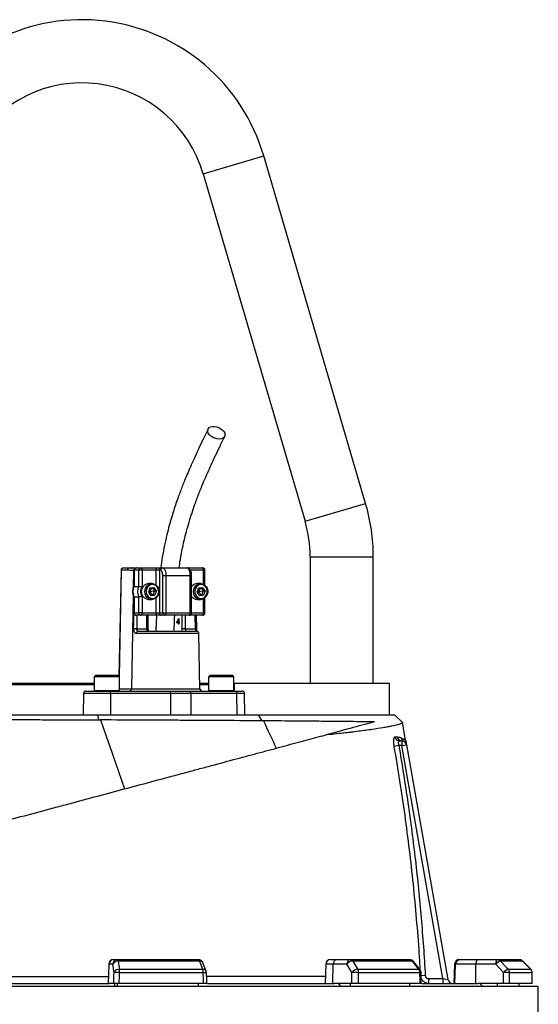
# Model space of a CAD drawing. Header units: millimetres. Extents: x 1137 to 5808, y 1046 to 5834.
# Tile 18 of 18: x 2175 to 2832, y 4588 to 5834. Entities that reach past the tile are written whole.
import ezdxf

# ---------------------------------------------------------------- set-up
doc = ezdxf.new("R2010")
doc.units = ezdxf.units.MM
doc.header["$LTSCALE"] = 2

msp = doc.modelspace()

# ---------------------------------------------------------------- linework, layer by layer
at = {"color": 8, "linetype": 'Continuous', "lineweight": 25}
for p, q in [((2407.3, 5639.1), (2484, 5661.6)), ((2536.3, 5199.1), (2613, 5221.6)), ((2542.7, 5154.1), (2622.7, 5154.1)), ((2303.6, 5137.2), (2300.7, 5002.6)), ((2318.9, 5136.6), (2318.6, 5114.5)), ((2319.6, 5136.6), (2318.9, 5136.6)), ((2319.8, 5137.1), (2319.6, 5137.1)), ((2347.9, 5118.1), (2347.9, 5137.1)), ((2407.7, 5137.1), (2391, 5137.1)), ((2407.7, 5119.3), (2407.7, 5137.1)), ((2407.7, 5137.1), (2409.4, 5137.1)), ((2392.6, 5130.1), (2390.9, 5130.1)), ((2318.5, 5106.1), (2316.6, 4987.1)), ((2347.9, 5083.1), (2347.9, 5102.1)), ((2407.7, 5083.1), (2407.7, 5100.9)), ((2319.8, 5083.1), (2319.6, 5083.1)), ((2323.4, 5080.1), (2323.1, 5063.1)), ((2336, 5063.1), (2336, 5080.1)), ((2380.5, 5063.1), (2380.5, 5080.1)), ((2384.6, 5080.1), (2384.6, 5063.1)), ((2390.9, 5083.1), (2392.6, 5083.1)), ((2392.6, 5083.1), (2407.7, 5083.1)), ((2397.4, 5063.1), (2397.1, 5080.1)), ((2407.7, 5083.1), (2409.4, 5083.1)), ((2337.7, 5063.1), (2336, 5063.1)), ((2401.9, 5057.2), (2322.7, 5057.2)), ((2301.2, 4987.1), (2316.6, 4987.1)), ((2316.6, 4987.1), (2403.2, 4987.1)), ((2289.9, 4981.2), (2255.7, 4981.2)), ((2269.2, 4984.9), (2270.7, 4984.9)), ((2270.7, 4984.9), (2301.2, 4984.9)), ((2414.2, 4984.9), (2415.7, 4984.9)), ((2415.7, 4984.9), (2446.2, 4984.9)), ((2459.8, 4981.2), (2449.6, 4981.2)), ((2288.3, 4638.3), (2287.7, 4638.3)), ((2572, 4638.3), (2562.6, 4638.3)), ((2726.9, 4638.3), (2725.7, 4638.3)), ((2811.7, 4642.3), (2811.8, 4642.3)), ((2822.1, 4631.9), (2822.2, 4631.8)), ((2823.8, 4627.6), (2823.9, 4627.7)), ((2688.6, 4623.9), (2683.2, 4623.6))]:
    msp.add_line(p, q, dxfattribs=at)
at = {"color": 7, "linetype": 'Continuous', "lineweight": 25}
for p, q in [((2613, 5221.6), (2484, 5661.6)), ((2407.3, 5639.1), (2536.3, 5199.1)), ((2542.7, 5154.1), (2542.7, 4994.1)), ((2622.7, 4994.1), (2622.7, 5154.1)), ((2303.3, 5137.2), (2300.5, 5002.9)), ((2311, 5137.2), (2303.6, 5137.2)), ((2306.3, 5140.1), (2313.7, 5140.1)), ((2313.7, 5140.1), (2322.6, 5140.1)), ((2319.6, 5137.1), (2319.6, 5116.6)), ((2325.8, 5137.1), (2319.8, 5137.1)), ((2319.8, 5137.1), (2319.8, 5116.7)), ((2322.6, 5140.1), (2328.5, 5140.1)), ((2325.8, 5116.7), (2325.8, 5137.1)), ((2329.8, 5137.1), (2325.8, 5137.1)), ((2328.5, 5140.1), (2346.6, 5140.1)), ((2329.8, 5137.1), (2329.8, 5115.8)), ((2347.9, 5137.1), (2329.8, 5137.1)), ((2346.6, 5140.1), (2354.6, 5140.1)), ((2351.9, 5137.1), (2347.9, 5137.1)), ((2353.1, 5137.1), (2351.9, 5137.1)), ((2351.9, 5137.1), (2351.9, 5083.1)), ((2354.6, 5140.1), (2355.9, 5140.1)), ((2355.9, 5140.1), (2386.7, 5140.1)), ((2386.6, 5140.1), (2388.3, 5140.1)), ((2388.3, 5140.1), (2406.4, 5140.1)), ((2409.4, 5118.2), (2409.4, 5137.1)), ((2360.1, 5130.1), (2356.1, 5130.1)), ((2356.1, 5083.1), (2356.1, 5130.1)), ((2360.1, 5130.1), (2360.1, 5083.1)), ((2390.9, 5130.1), (2360.1, 5130.1)), ((2390.9, 5083.1), (2390.9, 5130.1)), ((2392.6, 5083.1), (2392.6, 5130.1)), ((2319.8, 5116.7), (2325.8, 5116.7)), ((2339.8, 5114.7), (2337.8, 5109.4)), ((2342.5, 5120.1), (2338.1, 5120.1)), ((2338.6, 5111.5), (2339.2, 5110.1)), ((2342.2, 5115), (2339.2, 5110.1)), ((2339.8, 5114.7), (2345, 5115.4)), ((2342.7, 5115.1), (2345.6, 5110.9)), ((2348.2, 5110.9), (2345, 5115.4)), ((2401.4, 5114.7), (2399.4, 5109.4)), ((2404.1, 5120.1), (2399.7, 5120.1)), ((2400.2, 5111.5), (2400.9, 5110.1)), ((2403.8, 5115), (2400.9, 5110.1)), ((2401.4, 5114.7), (2406.6, 5115.4)), ((2404.3, 5115.1), (2407.3, 5110.9)), ((2409.8, 5110.9), (2406.6, 5115.4)), ((2319.6, 5103.6), (2319.6, 5083.1)), ((2319.8, 5103.5), (2325.8, 5103.5)), ((2319.8, 5103.5), (2319.8, 5083.1)), ((2325.8, 5083.1), (2325.8, 5103.5)), ((2329.8, 5104.4), (2329.8, 5083.1)), ((2337.8, 5109.4), (2341, 5104.8)), ((2338, 5109.9), (2339.2, 5110.1)), ((2338.1, 5100.1), (2342.5, 5100.1)), ((2339.2, 5110.1), (2338.9, 5107.8)), ((2339.2, 5110.1), (2345.6, 5110.9)), ((2339.2, 5110.1), (2343.6, 5105.5)), ((2343.6, 5105.5), (2340.7, 5105.1)), ((2346.2, 5105.5), (2341, 5104.8)), ((2345.6, 5110.9), (2343.6, 5105.5)), ((2343.6, 5105.5), (2346.2, 5105.5)), ((2345.6, 5110.9), (2348.2, 5110.9)), ((2348.2, 5110.9), (2346.2, 5105.5)), ((2399.4, 5109.4), (2402.6, 5104.8)), ((2399.6, 5109.9), (2400.9, 5110.1)), ((2399.7, 5100.1), (2404.1, 5100.1)), ((2400.9, 5110.1), (2400.5, 5107.8)), ((2400.9, 5110.1), (2407.3, 5110.9)), ((2400.9, 5110.1), (2405.3, 5105.5)), ((2405.3, 5105.5), (2402.4, 5105.1)), ((2407.8, 5105.5), (2402.6, 5104.8)), ((2407.3, 5110.9), (2405.3, 5105.5)), ((2405.3, 5105.5), (2407.8, 5105.5)), ((2407.3, 5110.9), (2409.8, 5110.9)), ((2409.8, 5110.9), (2407.8, 5105.5)), ((2409.4, 5083.1), (2409.4, 5102)), ((2319.8, 5083.1), (2325.8, 5083.1)), ((2328.5, 5080.1), (2322.6, 5080.1)), ((2329.8, 5083.1), (2325.8, 5083.1)), ((2346.6, 5080.1), (2328.5, 5080.1)), ((2329.8, 5083.1), (2347.9, 5083.1)), ((2337.7, 5063.1), (2337.7, 5080.1)), ((2354.6, 5080.1), (2346.6, 5080.1)), ((2347.9, 5083.1), (2351.9, 5083.1)), ((2351.9, 5083.1), (2356.1, 5083.1)), ((2358.8, 5080.1), (2354.6, 5080.1)), ((2356.1, 5083.1), (2360.1, 5083.1)), ((2389.6, 5080.1), (2358.8, 5080.1)), ((2360.1, 5083.1), (2390.9, 5083.1)), ((2376, 5071.2), (2376, 5074.2)), ((2376.4, 5074.2), (2376, 5074.2)), ((2376.3, 5076), (2376.4, 5076)), ((2376.4, 5076), (2376.4, 5071.2)), ((2406.4, 5080.1), (2389.6, 5080.1)), ((2399.2, 5063.2), (2398.9, 5080.1)), ((2323.1, 5063.1), (2336, 5063.1)), ((2376, 5070.5), (2373.5, 5070.5)), ((2374.5, 5071.2), (2376, 5071.2)), ((2375.4, 5070.5), (2375.6, 5071.2)), ((2376.4, 5071.2), (2376, 5071.2)), ((2376, 5068.9), (2376, 5070.5)), ((2376.4, 5070.5), (2376, 5070.5)), ((2376.4, 5068.9), (2376, 5068.9)), ((2376.4, 5071.2), (2376.9, 5071.2)), ((2376.4, 5070.5), (2376.4, 5068.9)), ((2376.9, 5070.5), (2376.4, 5070.5)), ((2376.9, 5071.2), (2376.9, 5070.5)), ((2384.6, 5063.1), (2380.5, 5063.1)), ((2384.6, 5063.1), (2397.4, 5063.1)), ((2325.1, 5060.1), (2398.9, 5060.1)), ((2403.2, 4987.1), (2401.9, 5057.2)), ((2271.2, 5004.1), (2269.2, 5002.1)), ((2269.2, 5002.1), (2269.2, 4984.9)), ((2270.7, 5002.1), (2269.2, 5002.1)), ((2301.2, 5002.1), (2270.7, 5002.1)), ((2271.2, 5004.1), (2272.5, 5004.1)), ((2272.5, 5004.1), (2299.2, 5004.1)), ((2301.2, 5002.1), (2299.2, 5004.1)), ((2301.2, 4984.9), (2301.2, 5002.1)), ((2416.2, 5004.1), (2414.2, 5002.1)), ((2414.2, 5002.1), (2414.2, 4984.9)), ((2415.7, 5002.1), (2414.2, 5002.1)), ((2446.2, 5002.1), (2415.7, 5002.1)), ((2416.2, 5004.1), (2417.6, 5004.1)), ((2417.6, 5004.1), (2444.2, 5004.1)), ((2446.2, 5002.1), (2444.2, 5004.1)), ((2446.2, 4984.9), (2446.2, 5002.1)), ((2115.3, 4994.1), (2187.7, 4994.1)), ((2187.7, 4992.1), (2115.3, 4992.1)), ((2187.7, 4994.1), (2269.2, 4994.1)), ((2269.2, 4992.1), (2187.7, 4992.1)), ((2403, 4994.1), (2414.2, 4994.1)), ((2414.2, 4992.1), (2403.1, 4992.1)), ((2446.7, 4994.1), (2446.7, 4984.1)), ((2446.7, 4994.1), (2642.7, 4994.1)), ((2642.7, 4994.1), (2642.7, 4954.1)), ((2255.7, 4981.2), (2255.2, 4954.1)), ((2258.7, 4984.1), (2289.4, 4984.1)), ((2289.4, 4984.1), (2365.4, 4984.1)), ((2289.9, 4981.2), (2289.9, 4954.1)), ((2365.8, 4981.2), (2289.9, 4981.2)), ((2365.4, 4984.1), (2389.5, 4984.1)), ((2365.8, 4981.2), (2365.9, 4954.1)), ((2391.5, 4981.2), (2365.8, 4981.2)), ((2389.5, 4984.1), (2447.6, 4984.1)), ((2391.5, 4981.2), (2391.8, 4954.1)), ((2449.6, 4981.2), (2391.5, 4981.2)), ((2447.6, 4984.1), (2456.8, 4984.1)), ((2449.6, 4981.2), (2449.9, 4954.1)), ((2460.2, 4954.1), (2459.8, 4981.2)), ((2275.3, 4947.6), (2274, 4954.1)), ((2482, 4946.4), (2477.4, 4954.1)), ((2659.6, 4944.2), (2649.7, 4954.1)), ((2663.4, 4921.8), (2659.6, 4944.2)), ((2655, 4915.1), (2649.3, 4914.1)), ((2658.8, 4915.1), (2655, 4915.1)), ((2655.9, 4921.1), (2658.8, 4921.1)), ((2658.8, 4921.1), (2658.8, 4915.1)), ((2658.8, 4915.1), (2664.7, 4916.2)), ((2710.8, 4620.1), (2658.8, 4915.1)), ((2664.7, 4916.2), (2717.1, 4619.1)), ((2287.7, 4638.3), (2286.8, 4614.1)), ((2287.4, 4614.1), (2288.3, 4638.3)), ((2292.9, 4638.3), (2288.3, 4638.3)), ((2293.6, 4644.1), (2294.2, 4644.1)), ((2294.2, 4644.1), (2298.8, 4644.1)), ((2298.8, 4644.1), (2401.4, 4644.1)), ((2402.8, 4642.3), (2299.6, 4642.3)), ((2411, 4629.7), (2407, 4640.2)), ((2562.6, 4638.3), (2561.7, 4614.1)), ((2568.6, 4644.1), (2576.6, 4644.1)), ((2571.3, 4614.1), (2572, 4638.3)), ((2589.3, 4638.3), (2572, 4638.3)), ((2576.6, 4644.1), (2593.8, 4644.1)), ((2593.8, 4644.1), (2668.9, 4644.1)), ((2672.2, 4642.3), (2596.6, 4642.3)), ((2681.9, 4631.3), (2673.6, 4641.8)), ((2725.7, 4638.3), (2724.9, 4614.1)), ((2726, 4614.1), (2726.9, 4638.3)), ((2752.7, 4638.3), (2726.9, 4638.3)), ((2731.7, 4644.1), (2732.8, 4644.1)), ((2732.8, 4644.1), (2754.8, 4644.1)), ((2752.5, 4614.1), (2752.7, 4638.3)), ((2778, 4638.3), (2752.7, 4638.3)), ((2754.8, 4644.1), (2780, 4644.1)), ((2780, 4644.1), (2807.5, 4644.1)), ((2811.7, 4642.3), (2784, 4642.3)), ((2822.2, 4631.8), (2811.8, 4642.3)), ((2822.2, 4631.8), (2811.8, 4642.3)), ((2301.1, 4631.9), (2406.8, 4631.9)), ((2407.4, 4627.6), (2301.4, 4627.6)), ((2603.1, 4631.9), (2680.4, 4631.9)), ((2681.8, 4627.6), (2604.2, 4627.6)), ((2793.8, 4631.9), (2822.1, 4631.9)), ((2823.8, 4627.6), (2795.4, 4627.6)), ((2087.5, 4614.1), (2288, 4614.1)), ((2293.9, 4614.1), (2288, 4614.1)), ((2294.7, 4614.1), (2295.4, 4610.1)), ((2298.8, 4610.1), (2298.8, 4614.1)), ((2407.8, 4614.1), (2300.9, 4614.1)), ((2401.4, 4610.1), (2401.4, 4614.1)), ((2412.6, 4614.1), (2573.4, 4614.1)), ((2595.3, 4614.1), (2573.4, 4614.1)), ((2578.6, 4614.1), (2581.2, 4610.1)), ((2593.8, 4610.1), (2593.8, 4614.1)), ((2682.1, 4614.1), (2603.8, 4614.1)), ((2668.9, 4610.1), (2668.9, 4614.1)), ((2684.3, 4614.1), (2755.4, 4614.1)), ((2692.7, 4620.1), (2692.7, 4614.1)), ((2692.7, 4620.1), (2710.8, 4620.1)), ((2710.8, 4620.1), (2710.8, 4614.1)), ((2710.8, 4620.1), (2717.1, 4619.1)), ((2787.6, 4614.1), (2755.4, 4614.1)), ((2761.6, 4610.1), (2757.8, 4614.1)), ((2780, 4610.1), (2780, 4614.1)), ((2823.9, 4614.1), (2795.3, 4614.1)), ((2807.5, 4610.1), (2807.5, 4614.1)), ((2187.7, 4610.1), (1543.7, 4610.1)), ((2831.7, 4610.1), (2187.7, 4610.1)), ((2831.7, 4146.1), (2831.7, 4610.1))]:
    msp.add_line(p, q, dxfattribs=at)
at = {"color": 7, "linetype": 'Continuous', "lineweight": 25, "flags": 128}
for points in [[(2427.4, 5303.1), (2424.7, 5303.4), (2422, 5304.1), (2419.3, 5305.3), (2417, 5306.8), (2415.1, 5308.7), (2413.7, 5310.6), (2413, 5312.6), (2413, 5314.5), (2413.7, 5316.2), (2415, 5317.6), (2416.8, 5318.6), (2419.2, 5319.1), (2421.8, 5319.1), (2424.5, 5318.6), (2427.2, 5317.6), (2429.7, 5316.2), (2431.9, 5314.5), (2433.5, 5312.6), (2434.5, 5310.6), (2434.9, 5308.7), (2434.6, 5306.8), (2433.6, 5305.3), (2432, 5304.1), (2429.9, 5303.4), (2427.4, 5303.1)], [(2328.5, 5140.1), (2328.7, 5140), (2329, 5139.9), (2329.2, 5139.6), (2329.4, 5139.2), (2329.5, 5138.8), (2329.7, 5138.3), (2329.7, 5137.7), (2329.8, 5137.1)], [(2346.6, 5140.1), (2346.9, 5140), (2347.1, 5139.9), (2347.3, 5139.6), (2347.5, 5139.2), (2347.7, 5138.8), (2347.8, 5138.3), (2347.9, 5137.7), (2347.9, 5137.1)], [(2356.1, 5130.1), (2356, 5131.5), (2355.9, 5132.8), (2355.6, 5134), (2355.2, 5135.1), (2354.8, 5135.9), (2354.3, 5136.6), (2353.7, 5137), (2353.1, 5137.1)], [(2355.9, 5140.1), (2356.7, 5139.9), (2357.5, 5139.3), (2358.2, 5138.4), (2358.8, 5137.2), (2359.4, 5135.7), (2359.8, 5133.9), (2360, 5132.1), (2360.1, 5130.1)], [(2390.9, 5130.1), (2390.8, 5132.1), (2390.6, 5133.9), (2390.2, 5135.7), (2389.7, 5137.2), (2389, 5138.4), (2388.3, 5139.3), (2387.5, 5139.9), (2386.7, 5140.1)], [(2407.7, 5137.1), (2407.7, 5137.7), (2407.6, 5138.3), (2407.5, 5138.8), (2407.3, 5139.2), (2407.1, 5139.6), (2406.9, 5139.9), (2406.7, 5140), (2406.4, 5140.1)], [(2350.8, 5106.3), (2349.6, 5103.9), (2347.8, 5102), (2345.7, 5100.7), (2343.2, 5100.1), (2340.8, 5100.3), (2338.4, 5101.1), (2336.4, 5102.7), (2334.8, 5104.8), (2333.8, 5107.2), (2333.4, 5109.9), (2333.7, 5112.6), (2334.7, 5115.2), (2336.2, 5117.3), (2338.2, 5118.9), (2340.5, 5119.9), (2342.9, 5120.1), (2345.4, 5119.6), (2347.6, 5118.4), (2349.4, 5116.5), (2350.7, 5114.2), (2351.4, 5111.6), (2351.5, 5108.9), (2350.8, 5106.3)], [(2350.3, 5106.7), (2350.9, 5109.2), (2350.8, 5111.7), (2350.1, 5114), (2348.8, 5116.1), (2347.1, 5117.7), (2345, 5118.6), (2342.7, 5118.9), (2340.5, 5118.5), (2338.4, 5117.3), (2336.8, 5115.6), (2335.6, 5113.5), (2335.1, 5111), (2335.1, 5108.5), (2335.8, 5106.2), (2337.1, 5104.1), (2338.9, 5102.5), (2341, 5101.6), (2343.3, 5101.3), (2345.5, 5101.8), (2347.5, 5102.9), (2349.2, 5104.6), (2350.3, 5106.7)], [(2412.5, 5106.3), (2411.2, 5103.9), (2409.5, 5102), (2407.3, 5100.7), (2404.9, 5100.1), (2402.4, 5100.3), (2400.1, 5101.1), (2398, 5102.7), (2396.4, 5104.8), (2395.4, 5107.2), (2395, 5109.9), (2395.3, 5112.6), (2396.3, 5115.2), (2397.8, 5117.3), (2399.8, 5118.9), (2402.1, 5119.9), (2404.6, 5120.1), (2407, 5119.6), (2409.2, 5118.4), (2411, 5116.5), (2412.4, 5114.2), (2413.1, 5111.6), (2413.1, 5108.9), (2412.5, 5106.3)], [(2412, 5106.7), (2412.5, 5109.2), (2412.5, 5111.7), (2411.7, 5114), (2410.4, 5116.1), (2408.7, 5117.7), (2406.6, 5118.6), (2404.3, 5118.9), (2402.1, 5118.5), (2400.1, 5117.3), (2398.4, 5115.6), (2397.2, 5113.5), (2396.7, 5111), (2396.8, 5108.5), (2397.5, 5106.2), (2398.8, 5104.1), (2400.5, 5102.5), (2402.6, 5101.6), (2404.9, 5101.3), (2407.1, 5101.8), (2409.2, 5102.9), (2410.8, 5104.6), (2412, 5106.7)], [(2329.8, 5083.1), (2329.7, 5082.5), (2329.7, 5082), (2329.5, 5081.4), (2329.4, 5081), (2329.2, 5080.6), (2329, 5080.3), (2328.7, 5080.2), (2328.5, 5080.1)], [(2347.9, 5083.1), (2347.9, 5082.5), (2347.8, 5082), (2347.7, 5081.4), (2347.5, 5081), (2347.3, 5080.6), (2347.1, 5080.3), (2346.9, 5080.2), (2346.6, 5080.1)], [(2360.1, 5083.1), (2360.1, 5082.5), (2360, 5082), (2359.9, 5081.4), (2359.7, 5081), (2359.5, 5080.6), (2359.3, 5080.3), (2359.1, 5080.2), (2358.8, 5080.1)], [(2390.9, 5083.1), (2390.9, 5082.5), (2390.8, 5082), (2390.7, 5081.4), (2390.5, 5081), (2390.3, 5080.6), (2390.1, 5080.3), (2389.9, 5080.2), (2389.6, 5080.1)], [(2407.7, 5083.1), (2407.7, 5082.5), (2407.6, 5082), (2407.5, 5081.4), (2407.3, 5081), (2407.1, 5080.6), (2406.9, 5080.3), (2406.7, 5080.2), (2406.4, 5080.1)], [(2389.5, 4984.1), (2389.9, 4984), (2390.3, 4983.9), (2390.6, 4983.6), (2390.9, 4983.2), (2391.2, 4982.8), (2391.4, 4982.3), (2391.5, 4981.7), (2391.5, 4981.2)], [(2447.6, 4984.1), (2448, 4984), (2448.4, 4983.9), (2448.7, 4983.6), (2449, 4983.2), (2449.3, 4982.8), (2449.4, 4982.3), (2449.6, 4981.7), (2449.6, 4981.2)], [(2277.1, 4947.6), (2281, 4936.8), (2284.8, 4925.9), (2288.7, 4915), (2292.5, 4904.1), (2296.3, 4893.2), (2300.1, 4882.3), (2303.9, 4871.3), (2307.7, 4860.3)], [(2483.5, 4946.4), (2485.6, 4942.1), (2487.6, 4937.8), (2489.7, 4933.5), (2491.7, 4929.1), (2493.7, 4924.8), (2495.8, 4920.5), (2497.8, 4916.1), (2499.8, 4911.8)], [(2294.4, 4627.8), (2293.7, 4633), (2292.9, 4638.3)], [(2299.6, 4642.3), (2299.5, 4642.7), (2299.4, 4643.1), (2299.3, 4643.4), (2299.3, 4643.6), (2299.2, 4643.8), (2299, 4644), (2298.9, 4644.1), (2298.8, 4644.1)], [(2299.6, 4642.3), (2300.8, 4633.9), (2301.1, 4631.9)], [(2406.8, 4631.9), (2403.6, 4640.3), (2402.8, 4642.3)], [(2595.7, 4627.8), (2592.6, 4633), (2589.3, 4638.3)], [(2596.6, 4642.3), (2601.8, 4633.9), (2603.1, 4631.9)], [(2680.4, 4631.9), (2673.7, 4640.3), (2672.2, 4642.3)], [(2754.8, 4644.1), (2754.4, 4644), (2754, 4643.7), (2753.7, 4643.1), (2753.4, 4642.4), (2753.1, 4641.5), (2752.9, 4640.5), (2752.8, 4639.5), (2752.7, 4638.3)], [(2778, 4638.3), (2778, 4639.5), (2778.2, 4640.5), (2778.4, 4641.5), (2778.6, 4642.4), (2778.9, 4643.1), (2779.3, 4643.7), (2779.6, 4644), (2780, 4644.1)], [(2787.7, 4627.8), (2783, 4633), (2778, 4638.3)], [(2784, 4642.3), (2791.9, 4633.9), (2793.8, 4631.9)], [(2822.1, 4631.9), (2813.7, 4640.3), (2811.7, 4642.3)], [(2411.8, 4614), (2411.7, 4617.5), (2411.3, 4627.8)], [(2683.5, 4613.9), (2683.4, 4617.4), (2683.2, 4627.8)], [(2824, 4613.8), (2824, 4617.3), (2823.9, 4627.7)]]:
    msp.add_lwpolyline(points, dxfattribs=at)
at = {"color": 8, "linetype": 'Continuous', "lineweight": 25, "flags": 128}
msp.add_lwpolyline([(2319.2, 5063.2), (2319.3, 5069.2), (2319.6, 5083.9)], dxfattribs=at)
at = {"color": 7, "linetype": 'Continuous', "lineweight": 25}
for centre, radius, start, end in [((2253.7, 5594.1), 240, 16.3402, 149.3244), ((2253.7, 5594.1), 160, 16.3402, 149.3244), ((2382.7, 5154.1), 240, 0, 16.3402), ((2382.7, 5154.1), 160, 0, 16.3402), ((2306.3, 5137.1), 3, 90, 178.7751), ((2306.5, 5137.2), 2.86, 92.8887, 181.7427), ((2313.9, 5137.2), 2.86, 92.8887, 181.7427), ((2322.6, 5137.1), 3, 90, 180), ((2322.7, 5137.2), 2.87, 92.9521, 182.6753), ((2328.6, 5137.2), 2.87, 92.9521, 182.6753), ((2354.7, 5137.2), 2.87, 92.9521, 182.6753), ((2356, 5137.2), 2.87, 92.9521, 182.6753), ((2406.4, 5137.1), 3, 0, 90), ((2331, 5110.1), 13, 149.3576, 210.6424), ((2337, 5110.1), 13, 149.3576, 210.6424), ((2337.6, 5110.1), 9.71, 144.3501, 215.6499), ((2338.9, 5110.1), 10, 94.4413, 265.5587), ((2399.9, 5111.3), 8.82, 90.9224, 145.464), ((2399.9, 5108.9), 8.8, 214.4651, 269.1486), ((2322.6, 5083.1), 3, 180, 270), ((2322.7, 5083), 2.87, 177.3247, 267.0479), ((2328.6, 5083), 2.87, 177.3247, 267.0479), ((2354.7, 5083), 2.87, 177.3247, 267.0479), ((2359, 5083), 2.87, 177.3247, 267.0479), ((2389.6, 5083.1), 3, 270, 0), ((2406.4, 5083.1), 3, 270, 0), ((2317.3, 4772.5), 290.6, 88.8451, 89.6113), ((2325.4, 5057.4), 2.73, 97.2473, 185.0114), ((2398.9, 5057.1), 3, 1, 90), ((2313.7, 4987), 2.86, 272.8887, 1.7427), ((2406.2, 4987.1), 3, 181, 270), ((2258.7, 4981.1), 3, 90, 179), ((2270, 4984.9), 0.8, 180, 270), ((2284.9, 4981.9), 5.07, 351.9567, 26.2077), ((2300.4, 4984.9), 0.8, 270, 0), ((2360.8, 4981.9), 5.07, 351.9567, 26.2077), ((2415, 4984.9), 0.8, 180, 270), ((2445.4, 4984.9), 0.8, 270, 0), ((2456.8, 4981.1), 3, 1, 90), ((2656, 4927), 5.89, 188.9006, 269.3779), ((2658.8, 4927), 5.91, 189.1666, 269.5192), ((2664, 4925.8), 5.88, 189.0567, 243.5838), ((2658.8, 4915.1), 6, 10, 90), ((2293.6, 4638.1), 6, 90, 178), ((2294.2, 4638.2), 5.95, 90.4215, 178.4553), ((2298.9, 4638.2), 5.95, 90.4215, 178.4553), ((2298.9, 4636), 6.42, 83.7429, 158.5193), ((2401.4, 4638.1), 6, 20.5535, 90), ((2400.7, 4642.1), 2.12, 6.7296, 71.0233), ((2568.6, 4638.1), 6, 90, 178), ((2577.3, 4638.8), 5.38, 98.2348, 184.9179), ((2594.6, 4638.8), 5.38, 98.2348, 184.9179), ((2597, 4632.9), 9.46, 92.4559, 145.0656), ((2593.6, 4640.7), 3.41, 28.8176, 86.1145), ((2668.9, 4638.1), 6, 38.2646, 90), ((2668.8, 4640), 4.11, 34.8552, 87.9943), ((2731.7, 4638.1), 6, 90, 178), ((2732.8, 4638.1), 5.95, 90.3923, 178.4241), ((2787.4, 4630.8), 12, 106.0682, 141.3112), ((2780, 4638.6), 5.5, 42.8743, 89.6804), ((2807.5, 4638.1), 6, 44.7469, 90), ((2807.5, 4638.3), 5.85, 44.3985, 89.9144), ((2300.4, 4625.5), 6.42, 83.7614, 158.5219), ((2285.8, 4224.9), 403, 87.7877, 88.7824), ((2276.3, 4627.9), 25.1, 359.4265, 9.1692), ((2393.4, 4627.8), 13.9, 359.0537, 16.7265), ((2405.3, 4627.6), 6, 1.8849, 20.553), ((2603.5, 4622.4), 9.46, 92.473, 145.0626), ((2594.6, 4411.3), 216.5, 87.4633, 89.7098), ((2596.3, 4627.8), 7.91, 358.912, 31.174), ((2674.7, 4627.7), 7.05, 359.1134, 35.8752), ((2677.2, 4627.6), 6, 1.298, 38.2638), ((2797.1, 4620.3), 12, 106.0844, 141.3032), ((2788.6, 4519.7), 108.1, 86.3999, 90.4867), ((2789.2, 4627.6), 6.19, 359.7313, 42.9143), ((2817.8, 4627.6), 6.05, 359.9192, 44.4068), ((2817.9, 4627.6), 6, 0.363, 44.7461), ((2723, 4620.1), 6, 190, 270)]:
    msp.add_arc(centre, radius, start, end, dxfattribs=at)
at = {"color": 8, "linetype": 'Continuous', "lineweight": 25}
for centre, radius, start, end in [((2303.7, 5141.7), 4.5, 265.8098, 269.3878), ((2321.9, 5136.7), 2.99, 117.3848, 180.6247), ((2388.1, 5139), 1.16, 14.8515, 77.9327), ((2397.4, 5095.9), 32.8, 270.052, 273.0796), ((2403.4, 4638.3), 4.07, 27.5644, 98.4179), ((2672.4, 4640.7), 1.71, 42.9918, 97.8734), ((2407.4, 4627.8), 4.07, 27.6855, 98.3818), ((2406.8, 4679.5), 51.9, 270.6251, 275.0386), ((2680.7, 4630.2), 1.71, 43.0353, 97.8333), ((2681.9, 4634), 6.41, 268.9749, 281.8624)]:
    msp.add_arc(centre, radius, start, end, dxfattribs=at)
at = {"color": 7, "linetype": 'Continuous', "lineweight": 25}
for centre, major_axis, ratio, start_param, end_param in [((2357.7, 5084.7), (15, 34), 0.551639, 4.532611, 4.701369), ((2357.7, 5083.6), (15, 34), 0.551424, 4.587895, 4.679441), ((2169.9, 4472.4), (675.6, 19644.5), 0.006057, 4.719811, 4.72051), ((2175.8, 4472.2), (681.5, 19644.5), 0.00611, 4.719826, 4.720514), ((2175.8, 4472.2), (-650.4, 19644.5), 0.012035, 4.719215, 4.719903), ((2150.6, 4472.4), (525.8, 19644.5), 0.022431, 4.720203, 4.720902), ((2155.2, 4472.2), (530.4, 19644.5), 0.022626, 4.720224, 4.720912), ((2155.2, 4472.2), (-445.1, 19644.5), 0.026971, 4.719002, 4.71969), ((2141.3, 4472.4), (234.9, 19644.5), 0.03281, 4.719995, 4.720694), ((2143.3, 4472.2), (236.9, 19644.5), 0.033097, 4.720013, 4.720701), ((2143.3, 4472.2), (-120.3, 19644.5), 0.03469, 4.719401, 4.720089)]:
    msp.add_ellipse(centre, major_axis=major_axis, ratio=ratio, start_param=start_param, end_param=end_param, dxfattribs=at)
for points, knots in [([(2413.4, 5315.7), (2411.2, 5311.2), (2407, 5302.6), (2401.1, 5290.1), (2395.9, 5278.7), (2391.2, 5268.4), (2387.3, 5259.2), (2383.9, 5251.1), (2381, 5243.9), (2378.4, 5237), (2375.6, 5229.6), (2372.8, 5221.6), (2369.9, 5212.8), (2367, 5203.4), (2364.1, 5193.2), (2361.1, 5181.6), (2358.2, 5168.4), (2355.5, 5154.5), (2354.1, 5144.7), (2353.5, 5140.1)], [0, 0, 0, 0, 0.090226, 0.172297, 0.24625, 0.312101, 0.369843, 0.418614, 0.459916, 0.500053, 0.541062, 0.588734, 0.637577, 0.687635, 0.740223, 0.799189, 0.864687, 0.936625, 1, 1, 1, 1]), ([(2376.7, 5140.1), (2377.2, 5143.7), (2378.5, 5152.3), (2380.9, 5164.9), (2383.8, 5177.5), (2386.9, 5189.5), (2390.3, 5201.1), (2394, 5212.6), (2397.4, 5222.3), (2400.4, 5230.3), (2403, 5237), (2405.9, 5244.1), (2409.2, 5252.1), (2413.1, 5261), (2417.6, 5271), (2422.7, 5281.9), (2428.4, 5293.9), (2432.4, 5302.2), (2434.5, 5306.5)], [0, 0, 0, 0, 0.052448, 0.124416, 0.189845, 0.248725, 0.318227, 0.384509, 0.448778, 0.490857, 0.532045, 0.575336, 0.626665, 0.686207, 0.7527, 0.827163, 0.909604, 1, 1, 1, 1]), ([(2318.9, 5136.6), (2318.3, 5136.6), (2317.6, 5136.7), (2316.3, 5136.7), (2315.6, 5136.8), (2313.7, 5137), (2312.3, 5137.2), (2311, 5137.2)], [0, 0, 0, 0, 0.25, 0.25, 0.5, 0.5, 1, 1, 1, 1]), ([(2313.7, 5140.1), (2314.7, 5140.1), (2315.8, 5140), (2316.9, 5139.9), (2317, 5139.9)], [0, 0, 0, 0, 0.8655453, 1, 1, 1, 1]), ([(2321, 5139.6), (2320.3, 5139.7), (2319.1, 5139.8), (2317.5, 5140), (2316.9, 5140)], [0, 0, 0, 0, 0.579011, 1, 1, 1, 1]), ([(2392.6, 5130.1), (2392.6, 5130.5), (2392.6, 5131.8), (2392.3, 5133.8), (2391.7, 5136.1), (2390.7, 5137.9), (2389.5, 5139.2), (2388.1, 5140), (2387.1, 5140.1), (2386.7, 5140.1)], [0, 0, 0, 0, 0.088651, 0.257335, 0.430857, 0.616232, 0.757672, 0.88692, 1, 1, 1, 1]), ([(2319.6, 5116.7), (2319.5, 5116.5), (2318.9, 5115.7), (2318.2, 5113.8), (2317.7, 5111.1), (2317.8, 5108.3), (2318.4, 5105.7), (2319.2, 5104.2), (2319.6, 5103.5)], [0, 0, 0, 0, 0.0353333, 0.2328996, 0.4314871, 0.6310888, 0.8313904, 1, 1, 1, 1]), ([(2319.8, 5116.7), (2319.7, 5116.7), (2319.6, 5116.7), (2319.6, 5116.7), (2319.6, 5116.7)], [0, 0, 0, 0, 0.874771, 1, 1, 1, 1]), ([(2325.8, 5116.7), (2325.9, 5116.7), (2326, 5116.7), (2326.2, 5116.7), (2326.3, 5116.7), (2326.8, 5116.6), (2327.1, 5116.5), (2327.9, 5116.4), (2328.3, 5116.3), (2329, 5116), (2329.4, 5115.9), (2329.8, 5115.8)], [0, 0, 0, 0, 0.125, 0.125, 0.25, 0.25, 0.5, 0.5, 0.75, 0.75, 1, 1, 1, 1]), ([(2319.8, 5103.5), (2319.7, 5103.5), (2319.6, 5103.5), (2319.6, 5103.5), (2319.6, 5103.5)], [0, 0, 0, 0, 0.873602, 1, 1, 1, 1]), ([(2325.8, 5103.5), (2325.9, 5103.5), (2326, 5103.5), (2326.2, 5103.5), (2326.3, 5103.5), (2326.8, 5103.6), (2327.1, 5103.7), (2327.9, 5103.8), (2328.3, 5103.9), (2329, 5104.2), (2329.4, 5104.3), (2329.8, 5104.4)], [0, 0, 0, 0, 0.125, 0.125, 0.25, 0.25, 0.5, 0.5, 0.75, 0.75, 1, 1, 1, 1]), ([(2348.3, 5080.3), (2348, 5075.5), (2347.6, 5068.8), (2347.4, 5062), (2347.3, 5060.1)], [0, 0, 0, 0, 0.71512, 1, 1, 1, 1]), ([(2370.3, 5060.1), (2370.4, 5061.9), (2370.7, 5068.6), (2371, 5075.3), (2371.3, 5080.1)], [0, 0, 0, 0, 0.275863, 1, 1, 1, 1]), ([(2319.2, 5063.2), (2319.2, 5062.7), (2319.2, 5062.3), (2319.3, 5061.5), (2319.4, 5061.1), (2319.5, 5060.4), (2319.6, 5060), (2319.9, 5059.4), (2320, 5059.1), (2320.3, 5058.5), (2320.5, 5058.3), (2320.9, 5057.9), (2321.1, 5057.7), (2321.5, 5057.4), (2321.8, 5057.3), (2322.2, 5057.2), (2322.5, 5057.2), (2322.7, 5057.2)], [0, 0, 0, 0, 0.125, 0.125, 0.25, 0.25, 0.375, 0.375, 0.5, 0.5, 0.625, 0.625, 0.75, 0.75, 0.875, 0.875, 1, 1, 1, 1]), ([(2325.1, 5060.1), (2324.8, 5060.1), (2324.5, 5060.2), (2324.1, 5060.4), (2324, 5060.5), (2323.8, 5060.7), (2323.7, 5060.8), (2323.4, 5061.2), (2323.3, 5061.6), (2323.1, 5062.3), (2323.1, 5062.7), (2323.1, 5063.1)], [0, 0, 0, 0, 0.25, 0.25, 0.375, 0.375, 0.5, 0.5, 0.75, 0.75, 1, 1, 1, 1]), ([(2338.5, 5060.1), (2338.1, 5060.1), (2337.8, 5060.2), (2337.3, 5060.4), (2337.1, 5060.4), (2336.9, 5060.6), (2336.7, 5060.8), (2336.5, 5061), (2336.4, 5061.2), (2336.2, 5061.5), (2336.2, 5061.7), (2336, 5062.3), (2336, 5062.7), (2336, 5063.1)], [0, 0, 0, 0, 0.25, 0.25, 0.375, 0.375, 0.5, 0.5, 0.625, 0.625, 0.75, 0.75, 1, 1, 1, 1]), ([(2338.5, 5060.1), (2338.5, 5060.1), (2338.5, 5060.1), (2338.5, 5060.1), (2338.2, 5060.4), (2337.9, 5061.1), (2337.7, 5062), (2337.7, 5062.7), (2337.7, 5063.1)], [0, 0, 0, 0, 0.207092, 0.403172, 0.541874, 0.68089, 0.832751, 1, 1, 1, 1]), ([(2384.6, 5063.1), (2384.6, 5062.9), (2384.6, 5062.7), (2384.6, 5062.3), (2384.6, 5062.1), (2384.7, 5061.7), (2384.7, 5061.5), (2384.7, 5061.2), (2384.7, 5061), (2384.8, 5060.6), (2384.8, 5060.4), (2384.7, 5060.2), (2384.7, 5060.1), (2384.6, 5060.1)], [0, 0, 0, 0, 0.125, 0.125, 0.25, 0.25, 0.375, 0.375, 0.5, 0.5, 0.75, 0.75, 1, 1, 1, 1]), ([(2397.4, 5063.1), (2397.4, 5062.9), (2397.4, 5062.7), (2397.5, 5062.3), (2397.5, 5062.1), (2397.6, 5061.7), (2397.6, 5061.6), (2397.6, 5061.2), (2397.7, 5061.1), (2397.8, 5060.7), (2397.8, 5060.5), (2397.9, 5060.2), (2398, 5060.1), (2398, 5060.1)], [0, 0, 0, 0, 0.125, 0.125, 0.25, 0.25, 0.375, 0.375, 0.5, 0.5, 0.75, 0.75, 1, 1, 1, 1]), ([(2399.6, 5060), (2399.5, 5060.2), (2399.4, 5060.7), (2399.2, 5061.8), (2399.2, 5062.7), (2399.2, 5063.2)], [0, 0, 0, 0, 0.254136, 0.644592, 1, 1, 1, 1]), ([(1717.2, 4949.5), (1717.4, 4949.5), (1717.8, 4949.5), (1719.3, 4949.5), (1720.2, 4949.5), (1723.7, 4949.5), (1727, 4949.5), (1733.3, 4949.5), (1735.7, 4949.5), (1739.5, 4949.5), (1740.9, 4949.5), (1743.7, 4949.4), (1745.1, 4949.4), (1752.7, 4949.4), (1759.6, 4949.4), (1775, 4949.4), (1783.6, 4949.4), (1797.6, 4949.3), (1802.4, 4949.3), (1812.6, 4949.3), (1817.9, 4949.3), (1834.1, 4949.2), (1845.6, 4949.2), (1869.7, 4949.1), (1882.4, 4949.1), (1902.3, 4949), (1909.1, 4949), (1919.6, 4949), (1923.1, 4949), (1930.2, 4948.9), (1933.7, 4948.9), (1951.6, 4948.9), (1966.3, 4948.8), (1996.5, 4948.7), (2011.9, 4948.7), (2035.6, 4948.6), (2043.6, 4948.6), (2055.7, 4948.5), (2059.8, 4948.5), (2067.9, 4948.5), (2072, 4948.5), (2092.4, 4948.4), (2108.8, 4948.3), (2141.8, 4948.2), (2158.4, 4948.1), (2183.4, 4948), (2191.7, 4948), (2204.3, 4947.9), (2208.5, 4947.9), (2216.9, 4947.9), (2221.1, 4947.8), (2233.7, 4947.8), (2242, 4947.7), (2258.7, 4947.7), (2267, 4947.6), (2275.3, 4947.6)], [0, 0, 0, 0, 0.03125, 0.03125, 0.0625, 0.0625, 0.125, 0.125, 0.15625, 0.15625, 0.171875, 0.171875, 0.1875, 0.1875, 0.25, 0.25, 0.3125, 0.3125, 0.34375, 0.34375, 0.375, 0.375, 0.4375, 0.4375, 0.5, 0.5, 0.53125, 0.53125, 0.546875, 0.546875, 0.5625, 0.5625, 0.625, 0.625, 0.6875, 0.6875, 0.71875, 0.71875, 0.734375, 0.734375, 0.75, 0.75, 0.8125, 0.8125, 0.875, 0.875, 0.90625, 0.90625, 0.921875, 0.921875, 0.9375, 0.9375, 0.96875, 0.96875, 1, 1, 1, 1]), ([(1721.8, 4954.1), (1721.8, 4954.1), (1721.8, 4954.1), (1721.9, 4954.1), (1722.1, 4954.1), (1722.2, 4954.1), (1722.4, 4954.1), (1722.5, 4954.1), (1722.7, 4954.1), (1723, 4954.1), (1723.2, 4954.1), (1723.4, 4954.1), (1723.7, 4954.1), (1724, 4954.1), (1724.3, 4954.1), (1724.6, 4954.1), (1725, 4954.1), (1725.3, 4954.1), (1725.7, 4954.1), (1726.1, 4954.1), (1726.5, 4954.1), (1727, 4954.1), (1727.4, 4954.1), (1727.9, 4954.1), (1728.4, 4954.1), (1728.9, 4954.1), (1729.4, 4954.1), (1729.9, 4954.1), (1730.5, 4954.1), (1731.1, 4954.1), (1731.7, 4954.1), (1732.3, 4954.1), (1732.9, 4954.1), (1733.6, 4954.1), (1734.3, 4954.1), (1734.9, 4954.1), (1736.4, 4954.1), (1738.9, 4954.1), (1742.5, 4954.1), (1746.5, 4954.1), (1752.2, 4954.1), (1760.2, 4954.1), (1774.7, 4954.1), (1795.9, 4954.1), (1825.8, 4954.1), (1860, 4954.1), (1891.5, 4954.1), (1918.4, 4954.1), (1939.4, 4954.1), (1961, 4954.1), (1983.2, 4954.1), (2006, 4954.1), (2029.1, 4954.1), (2052.8, 4954.1), (2076.8, 4954.1), (2101.1, 4954.1), (2125.7, 4954.1), (2150.4, 4954.1), (2171, 4954.1), (2187.5, 4954.1), (2199.9, 4954.1), (2212.3, 4954.1), (2222.3, 4954.1), (2230.1, 4954.1), (2235.7, 4954.1), (2241.2, 4954.1), (2246.7, 4954.1), (2252.2, 4954.1), (2257.6, 4954.1), (2263.1, 4954.1), (2268.6, 4954.1), (2272.2, 4954.1), (2274, 4954.1)], [0, 0, 0, 0, 0.003572, 0.007142, 0.010709, 0.014275, 0.017839, 0.021401, 0.024962, 0.028521, 0.032079, 0.035636, 0.039193, 0.042748, 0.046303, 0.049858, 0.053412, 0.056966, 0.06052, 0.064075, 0.067629, 0.071185, 0.07474, 0.078297, 0.081855, 0.085413, 0.088973, 0.092534, 0.096097, 0.099662, 0.103228, 0.106796, 0.110367, 0.113939, 0.117515, 0.121092, 0.124673, 0.140283, 0.155884, 0.171487, 0.187107, 0.218476, 0.249841, 0.312138, 0.374594, 0.436978, 0.49955, 0.530806, 0.562088, 0.593462, 0.624833, 0.655948, 0.687107, 0.718341, 0.749584, 0.780883, 0.812104, 0.843332, 0.874654, 0.890267, 0.90586, 0.921444, 0.937029, 0.944046, 0.951055, 0.958058, 0.965056, 0.97205, 0.97904, 0.986028, 0.993014, 1, 1, 1, 1]), ([(2274, 4954.1), (2292.5, 4954.1), (2310.8, 4954.1), (2337.7, 4954.1), (2346.6, 4954.1), (2364.2, 4954.1), (2372.8, 4954.1), (2415.3, 4954.1), (2447.4, 4954.1), (2477.4, 4954.1)], [0, 0, 0, 0, 0.250001, 0.250001, 0.375001, 0.375001, 0.500001, 0.500001, 1.000001, 1.000001, 1.000001, 1.000001]), ([(2477.4, 4954.1), (2478.2, 4954.1), (2479.8, 4954.1), (2482.2, 4954.1), (2484.6, 4954.1), (2487, 4954.1), (2489.3, 4954.1), (2491.7, 4954.1), (2494, 4954.1), (2496.3, 4954.1), (2498.6, 4954.1), (2500.9, 4954.1), (2503.2, 4954.1), (2505.5, 4954.1), (2507.7, 4954.1), (2510, 4954.1), (2512.2, 4954.1), (2516.6, 4954.1), (2523.1, 4954.1), (2531.6, 4954.1), (2539.7, 4954.1), (2550.4, 4954.1), (2563, 4954.1), (2577.1, 4954.1), (2590.1, 4954.1), (2601.9, 4954.1), (2612.4, 4954.1), (2621.7, 4954.1), (2629.8, 4954.1), (2635.4, 4954.1), (2639.3, 4954.1), (2641.8, 4954.1), (2644, 4954.1), (2645.5, 4954.1), (2646.5, 4954.1), (2647.1, 4954.1), (2647.7, 4954.1), (2648.2, 4954.1), (2648.7, 4954.1), (2649, 4954.1), (2649.3, 4954.1), (2649.6, 4954.1), (2649.7, 4954.1), (2649.7, 4954.1)], [0, 0, 0, 0, 0.007838, 0.015672, 0.023502, 0.031329, 0.039153, 0.046974, 0.054793, 0.06261, 0.070425, 0.078239, 0.086052, 0.093864, 0.101677, 0.109489, 0.117302, 0.125116, 0.156296, 0.187422, 0.218516, 0.249602, 0.312314, 0.374899, 0.437373, 0.499769, 0.562037, 0.624234, 0.686994, 0.749664, 0.780942, 0.812191, 0.843434, 0.874698, 0.888628, 0.90255, 0.916468, 0.930383, 0.944298, 0.958215, 0.972136, 0.986063, 1, 1, 1, 1]), ([(2482, 4946.4), (2467, 4946.5), (2451.3, 4946.6), (2430.9, 4946.8), (2426.8, 4946.8), (2418.6, 4946.8), (2414.4, 4946.9), (2401.8, 4946.9), (2393.3, 4947), (2380.4, 4947), (2376.1, 4947.1), (2367.4, 4947.1), (2363, 4947.1), (2349.7, 4947.2), (2340.8, 4947.3), (2313.9, 4947.4), (2295.7, 4947.5), (2277.1, 4947.6)], [0, 0, 0, 0, 0.25, 0.25, 0.3125, 0.3125, 0.375, 0.375, 0.5, 0.5, 0.5625, 0.5625, 0.625, 0.625, 0.75, 0.75, 1, 1, 1, 1]), ([(2624.3, 4945.1), (2616.7, 4945.2), (2608, 4945.3), (2588.5, 4945.5), (2577.6, 4945.6), (2562.8, 4945.8), (2559.8, 4945.8), (2553.6, 4945.8), (2550.4, 4945.9), (2540.7, 4946), (2534.1, 4946), (2513.5, 4946.2), (2498.9, 4946.3), (2483.5, 4946.4)], [0, 0, 0, 0, 0.25, 0.25, 0.5, 0.5, 0.5625, 0.5625, 0.625, 0.625, 0.75, 0.75, 1, 1, 1, 1]), ([(2624.3, 4945.1), (2616.7, 4943.1), (2607.6, 4940.7), (2586.8, 4935.1), (2574.9, 4931.9), (2561.7, 4928.4)], [0, 0, 0, 0, 0.5, 0.5, 1, 1, 1, 1]), ([(2659.6, 4944.2), (2659.6, 4944), (2659.5, 4943.8), (2659.1, 4943.4), (2658.7, 4943.2), (2657.2, 4942.5), (2655.7, 4942), (2651.6, 4940.9), (2649, 4940.3), (2645.1, 4939.5), (2644.3, 4939.3), (2642.6, 4939), (2641.7, 4938.8), (2638.9, 4938.3), (2637, 4938), (2630.7, 4937), (2626.1, 4936.2), (2615.8, 4934.8), (2610.2, 4934), (2601, 4932.8), (2597.8, 4932.4), (2592.9, 4931.8), (2591.2, 4931.6), (2587.8, 4931.2), (2586, 4931), (2577.2, 4930), (2569.6, 4929.2), (2561.7, 4928.4)], [0, 0, 0, 0, 0.0625, 0.0625, 0.125, 0.125, 0.25, 0.25, 0.375, 0.375, 0.40625, 0.40625, 0.4375, 0.4375, 0.5, 0.5, 0.625, 0.625, 0.75, 0.75, 0.8125, 0.8125, 0.84375, 0.84375, 0.875, 0.875, 1, 1, 1, 1]), ([(1693.7, 4695.8), (1693.7, 4695.8), (1694.2, 4695.9), (1696.3, 4696.5), (1697.8, 4696.9), (1701.9, 4698), (1704.3, 4698.6), (1708.6, 4699.8), (1710.1, 4700.2), (1712.4, 4700.8), (1713.2, 4701), (1714.9, 4701.5), (1717.5, 4702.2), (1720.4, 4702.9), (1723.5, 4703.8), (1724.5, 4704.1), (1726.7, 4704.6), (1727.8, 4704.9), (1733.6, 4706.5), (1738.6, 4707.8), (1755.2, 4712.3), (1768, 4715.7), (1790, 4721.6), (1797.8, 4723.7), (1808.2, 4726.5), (1810.3, 4727), (1814.6, 4728.2), (1816.7, 4728.8), (1823.2, 4730.5), (1827.6, 4731.7), (1850.2, 4737.7), (1869.5, 4742.9), (1900.4, 4751.2), (1911.1, 4754), (1924.7, 4757.7), (1927.4, 4758.4), (1932.9, 4759.9), (1935.7, 4760.6), (1944, 4762.9), (1949.6, 4764.4), (1966.5, 4768.9), (1977.9, 4771.9), (2001, 4778.1), (2012.8, 4781.3), (2036.6, 4787.7), (2048.6, 4790.9), (2063.9, 4795), (2067, 4795.8), (2073.1, 4797.5), (2076.2, 4798.3), (2085.4, 4800.7), (2091.6, 4802.4), (2110, 4807.3), (2122.3, 4810.6), (2147, 4817.3), (2159.4, 4820.6), (2184.2, 4827.2), (2196.6, 4830.5), (2215.2, 4835.5), (2221.4, 4837.2), (2233.9, 4840.5), (2240.1, 4842.2), (2271.1, 4850.5), (2295.3, 4857), (2330.8, 4866.5), (2342.5, 4869.6), (2365.7, 4875.8), (2377.1, 4878.9), (2391.3, 4882.7), (2394.1, 4883.5), (2399.7, 4885), (2402.5, 4885.7), (2410.8, 4887.9), (2416.3, 4889.4), (2432.5, 4893.8), (2443, 4896.6), (2463.5, 4902.1), (2473.5, 4904.7), (2492.8, 4909.9), (2502.2, 4912.4), (2515.8, 4916.1), (2520.3, 4917.3), (2526.9, 4919), (2529.1, 4919.6), (2533.4, 4920.8), (2535.5, 4921.4), (2546.1, 4924.2), (2554.1, 4926.3), (2561.7, 4928.4)], [0, 0, 0, 0, 0.03125, 0.03125, 0.0625, 0.0625, 0.09375, 0.09375, 0.109375, 0.109375, 0.117188, 0.117188, 0.125, 0.140625, 0.140625, 0.148438, 0.148438, 0.15625, 0.15625, 0.1875, 0.1875, 0.25, 0.25, 0.28125, 0.28125, 0.289063, 0.289063, 0.296875, 0.296875, 0.3125, 0.3125, 0.375, 0.375, 0.40625, 0.40625, 0.414063, 0.414063, 0.421875, 0.421875, 0.4375, 0.4375, 0.46875, 0.46875, 0.5, 0.5, 0.53125, 0.53125, 0.539063, 0.539063, 0.546875, 0.546875, 0.5625, 0.5625, 0.59375, 0.59375, 0.625, 0.625, 0.65625, 0.65625, 0.671875, 0.671875, 0.6875, 0.6875, 0.75, 0.75, 0.78125, 0.78125, 0.8125, 0.8125, 0.820312, 0.820312, 0.828125, 0.828125, 0.84375, 0.84375, 0.875, 0.875, 0.90625, 0.90625, 0.9375, 0.9375, 0.953125, 0.953125, 0.960937, 0.960937, 0.96875, 0.96875, 1, 1, 1, 1]), ([(2649.3, 4914.1), (2649.1, 4914.9), (2649, 4915.7), (2648.9, 4916.9), (2648.8, 4917.2), (2648.8, 4918), (2648.7, 4918.7), (2648.7, 4919.4), (2648.7, 4920.1), (2648.6, 4920.5), (2648.6, 4921.5), (2648.7, 4922.1), (2648.8, 4923.2), (2648.8, 4923.7), (2649, 4924.6), (2649.1, 4924.9), (2649.3, 4925.4), (2649.4, 4925.5), (2649.5, 4925.7), (2649.6, 4925.8), (2649.8, 4926), (2650, 4926.1), (2650.2, 4926.1)], [0, 0, 0, 0, 0.125, 0.125, 0.1875, 0.1875, 0.25, 0.3125, 0.3125, 0.375, 0.375, 0.5, 0.5, 0.625, 0.625, 0.75, 0.75, 0.8125, 0.8125, 0.875, 0.875, 1, 1, 1, 1]), ([(2653, 4926.1), (2654, 4926.1), (2654.9, 4926), (2656.6, 4925.5), (2657.5, 4925.2), (2658.2, 4924.9)], [0, 0, 0, 0, 0.5, 0.5, 1, 1, 1, 1]), ([(2658.2, 4924.9), (2659.1, 4924.4), (2659.9, 4924), (2661.2, 4923.3), (2661.8, 4923), (2662.7, 4922.5), (2663.1, 4922.2), (2663.6, 4921.7), (2663.7, 4921.4), (2663.8, 4921.1)], [0, 0, 0, 0, 0.25, 0.25, 0.5, 0.5, 0.75, 0.75, 1, 1, 1, 1]), ([(2655.9, 4921.1), (2655.7, 4921.1), (2655.6, 4921.1), (2655.3, 4921), (2655.1, 4920.9), (2654.9, 4920.6), (2654.8, 4920.4), (2654.6, 4920), (2654.5, 4919.7), (2654.4, 4919.2), (2654.4, 4918.9), (2654.4, 4918.2), (2654.4, 4917.8), (2654.5, 4917.1), (2654.6, 4916.7), (2654.8, 4915.9), (2654.9, 4915.5), (2655, 4915.1)], [0, 0, 0, 0, 0.125, 0.125, 0.25, 0.25, 0.375, 0.375, 0.5, 0.5, 0.625, 0.625, 0.75, 0.75, 0.875, 0.875, 1, 1, 1, 1]), ([(2655, 4915.1), (2659.2, 4891), (2663, 4866.9), (2670, 4818.5), (2673.2, 4794.3), (2678.8, 4745.7), (2681.2, 4721.4), (2685.4, 4672.7), (2687.2, 4648.3), (2688.6, 4623.9)], [0, 0, 0, 0, 0.25, 0.25, 0.5, 0.5, 0.75, 0.75, 1, 1, 1, 1]), ([(2661.4, 4920.5), (2661.9, 4920.3), (2662.2, 4920.2), (2662.9, 4920.1), (2663.1, 4920.2), (2663.7, 4920.4), (2663.9, 4920.8), (2663.8, 4921.1)], [0, 0, 0, 0, 0.25, 0.25, 0.5, 0.5, 1, 1, 1, 1]), ([(2663.8, 4921.1), (2663.8, 4920.9), (2663.9, 4920.5), (2664, 4919.9), (2664.1, 4919.2), (2664.3, 4918.5), (2664.4, 4917.7), (2664.5, 4917.1), (2664.6, 4916.7), (2664.6, 4916.4), (2664.6, 4916.3), (2664.7, 4916.2), (2664.7, 4916.2), (2664.7, 4916.2)], [0, 0, 0, 0, 0.09106, 0.1744, 0.25002, 0.380163, 0.499965, 0.629321, 0.749884, 0.815985, 0.879699, 0.941034, 1, 1, 1, 1]), ([(2300.9, 4614.1), (2300.5, 4614.1), (2300.1, 4614.1), (2299.3, 4614.1), (2298.9, 4614.1), (2298.2, 4614.1), (2297.8, 4614.1), (2297.1, 4614.1), (2296.7, 4614.1), (2296.1, 4614.1), (2295.8, 4614.1), (2295.2, 4614.1), (2295, 4614.1), (2294.6, 4614.1), (2294.4, 4614.1), (2294.1, 4614.1), (2294, 4614.1), (2293.9, 4614.1)], [0, 0, 0, 0, 0.125, 0.125, 0.25, 0.25, 0.375, 0.375, 0.5, 0.5, 0.625, 0.625, 0.75, 0.75, 0.875, 0.875, 1, 1, 1, 1]), ([(2411.8, 4614.1), (2411.7, 4614.1), (2411.6, 4614.1), (2410.6, 4614.1), (2409.3, 4614.1), (2408.2, 4614.1), (2407.8, 4614.1)], [0, 0, 0, 0, 0.264687, 0.538847, 0.813166, 1, 1, 1, 1]), ([(2603.8, 4614.1), (2603.5, 4614.1), (2603.2, 4614.1), (2602.5, 4614.1), (2602.2, 4614.1), (2601.4, 4614.1), (2601, 4614.1), (2600.2, 4614.1), (2599.8, 4614.1), (2599.1, 4614.1), (2598.7, 4614.1), (2597.9, 4614.1), (2597.5, 4614.1), (2596.8, 4614.1), (2596.5, 4614.1), (2595.9, 4614.1), (2595.6, 4614.1), (2595.3, 4614.1)], [0, 0, 0, 0, 0.125, 0.125, 0.25, 0.25, 0.375, 0.375, 0.5, 0.5, 0.625, 0.625, 0.75, 0.75, 0.875, 0.875, 1, 1, 1, 1]), ([(2683.4, 4614.1), (2683.5, 4614.1), (2683.5, 4614.1), (2683, 4614.1), (2682.4, 4614.1), (2682.1, 4614.1)], [0, 0, 0, 0, 0.196907, 0.67463, 1, 1, 1, 1]), ([(2688.6, 4623.9), (2688.6, 4623.4), (2688.7, 4622.9), (2689.1, 4622.2), (2689.2, 4621.9), (2689.5, 4621.5), (2689.7, 4621.4), (2690.1, 4621), (2690.3, 4620.9), (2690.7, 4620.6), (2690.9, 4620.5), (2691.7, 4620.2), (2692.2, 4620.1), (2692.7, 4620.1)], [0, 0, 0, 0, 0.25, 0.25, 0.375, 0.375, 0.5, 0.5, 0.625, 0.625, 0.75, 0.75, 1, 1, 1, 1]), ([(2795.3, 4614.1), (2795.1, 4614.1), (2795, 4614.1), (2794.6, 4614.1), (2794.3, 4614.1), (2793.8, 4614.1), (2793.5, 4614.1), (2792.9, 4614.1), (2792.5, 4614.1), (2791.8, 4614.1), (2791.4, 4614.1), (2790.7, 4614.1), (2790.3, 4614.1), (2789.5, 4614.1), (2789.1, 4614.1), (2788.3, 4614.1), (2787.9, 4614.1), (2787.6, 4614.1)], [0, 0, 0, 0, 0.125, 0.125, 0.25, 0.25, 0.375, 0.375, 0.5, 0.5, 0.625, 0.625, 0.75, 0.75, 0.875, 0.875, 1, 1, 1, 1])]:
    msp.add_open_spline(points, degree=3, knots=knots, dxfattribs=at)
at = {"color": 8, "linetype": 'Continuous', "lineweight": 25}
for points, knots in [([(2380.7, 5060.1), (2380.7, 5060.4), (2380.5, 5061.4), (2380.5, 5062.4), (2380.5, 5063.1)], [0, 0, 0, 0, 0.3652462, 1, 1, 1, 1]), ([(2682.3, 4630.6), (2681.9, 4637.6), (2680.6, 4659.3), (2677.7, 4695.6), (2673.6, 4739.5), (2668.7, 4783.3), (2663, 4827), (2656.6, 4870.7), (2651.7, 4899.6), (2649.3, 4914.1)], [0, 0, 0, 0, 0.073778, 0.228145, 0.382513, 0.536883, 0.691253, 0.845627, 1, 1, 1, 1]), ([(2088.4, 4622.9), (2088.6, 4622.9), (2095.7, 4622.9), (2109.9, 4622.9), (2130.8, 4622.9), (2152, 4622.9), (2173.4, 4622.9), (2195, 4622.9), (2216.8, 4622.9), (2238.5, 4622.9), (2260, 4622.9), (2276.2, 4622.9), (2285.1, 4622.9), (2287.1, 4622.9)], [0, 0, 0, 0, 0.003688, 0.109272, 0.214857, 0.321178, 0.4275, 0.536145, 0.64479, 0.754236, 0.863682, 0.969096, 1, 1, 1, 1]), ([(2411.5, 4623), (2415.3, 4623), (2425.5, 4623), (2441.6, 4623), (2459.7, 4623), (2477.4, 4623.1), (2494.8, 4623.1), (2511.7, 4623.1), (2528.3, 4623.1), (2544.2, 4623.2), (2555.4, 4623.2), (2561.2, 4623.2), (2562.1, 4623.2)], [0, 0, 0, 0, 0.06784, 0.1797281, 0.291616, 0.404281, 0.5169462, 0.6320598, 0.7471734, 0.863133, 0.9790925, 1, 1, 1, 1]), ([(2692.7, 4614.1), (2691.5, 4614.2), (2689.2, 4614.4), (2686.2, 4616.3), (2684.1, 4618.6), (2683.6, 4620.3), (2683.4, 4621)], [0, 0, 0, 0, 0.275979, 0.553453, 0.829308, 1, 1, 1, 1])]:
    msp.add_open_spline(points, degree=3, knots=knots, dxfattribs=at)
at = {"color": 7, "linetype": 'Continuous', "lineweight": 25}
for points in [[(2275.3, 4947.6), (2275.9, 4947.6), (2276.5, 4947.6), (2277.1, 4947.6)], [(2483.5, 4946.4), (2483, 4946.4), (2482.5, 4946.4), (2482, 4946.4)], [(2650.2, 4926.1), (2651.2, 4926.1), (2652.1, 4926.1), (2653, 4926.1)]]:
    msp.add_open_spline(points, degree=3, dxfattribs=at)

doc.saveas('drawing.dxf')
